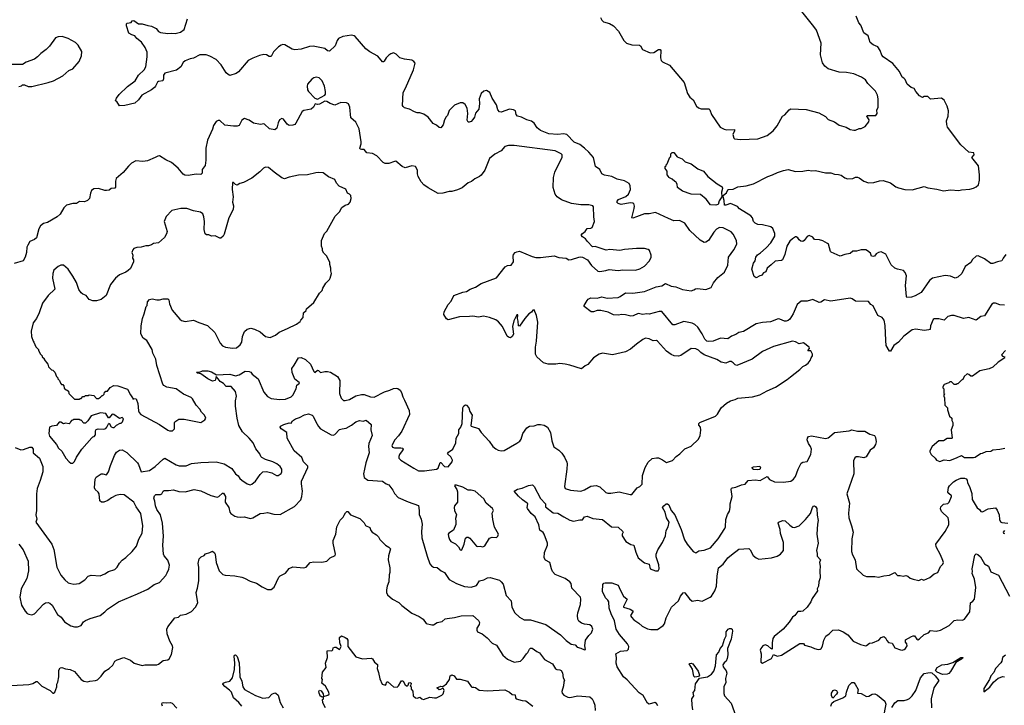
# Model space of a CAD drawing. Extents: x 2087054 to 2277909, y 548907 to 753496.
# Tile 195 of 256: x 2173814 to 2184592, y 626513 to 634012. Entities that reach past the tile are written whole.
import ezdxf

# ---------------------------------------------------------------- set-up
doc = ezdxf.new("R2010")
doc.units = 0

msp = doc.modelspace()

# ---------------------------------------------------------------- linework, layer by layer
at = {"layer": '0CON20XD'}
for points in [[(2179997, 632605), (2179945, 632648), (2179885, 632671), (2179805, 632755), (2179765, 632765), (2179705, 632756), (2179605, 632764), (2179515, 632799), (2179480, 632830), (2179445, 632881), (2179415, 632903), (2179365, 632916), (2179306, 632946), (2179265, 632957), (2179250, 632975), (2179240, 633015), (2179220, 633025), (2179175, 633034), (2179085, 633000), (2179065, 633003), (2179048, 633025), (2179032, 633082), (2178986, 633155), (2178962, 633215), (2178925, 633238), (2178895, 633232), (2178864, 633205), (2178844, 633146), (2178849, 633095), (2178841, 633035), (2178805, 632990), (2178792, 632945), (2178775, 632919), (2178755, 632899), (2178735, 632890), (2178722, 632892), (2178714, 632914), (2178721, 632985), (2178711, 633045), (2178690, 633085), (2178665, 633104), (2178635, 633104), (2178574, 633076), (2178515, 633017), (2178496, 632964), (2178481, 632949), (2178465, 632918), (2178449, 632861), (2178425, 632830), (2178405, 632832), (2178375, 632860), (2178340, 632875), (2178287, 632945), (2178237, 632977), (2178195, 632994), (2178164, 632994), (2178135, 633003), (2178080, 633035), (2178028, 633048), (2178011, 633061), (2178003, 633075), (2178010, 633215), (2178037, 633263), (2178124, 633465), (2178144, 633535), (2178130, 633555), (2178105, 633570), (2178025, 633579), (2177975, 633596), (2177936, 633635), (2177905, 633648), (2177875, 633640), (2177855, 633623), (2177826, 633594), (2177805, 633558), (2177795, 633550), (2177785, 633552), (2177735, 633612), (2177645, 633662), (2177602, 633695), (2177487, 633827), (2177475, 633836), (2177445, 633843), (2177353, 633827), (2177304, 633806), (2177288, 633785), (2177268, 633725), (2177205, 633666), (2177185, 633672), (2177155, 633697), (2177025, 633721), (2176985, 633717), (2176895, 633690), (2176825, 633684), (2176795, 633690), (2176715, 633736), (2176695, 633739), (2176676, 633734), (2176648, 633715), (2176615, 633683), (2176591, 633659), (2176565, 633611), (2176545, 633610), (2176515, 633628), (2176485, 633630), (2176438, 633622), (2176365, 633591), (2176315, 633567), (2176210, 633440), (2176185, 633424), (2176115, 633403), (2176095, 633411), (2176075, 633429), (2176020, 633520), (2175965, 633576), (2175895, 633612), (2175855, 633626), (2175785, 633626), (2175715, 633590), (2175680, 633585), (2175625, 633562), (2175602, 633545), (2175578, 633495), (2175531, 633459), (2175402, 633428), (2175387, 633405), (2175388, 633365), (2175380, 633345), (2175333, 633337), (2175321, 633329), (2175302, 633285), (2175289, 633271), (2175255, 633243), (2175152, 633188), (2175114, 633136), (2175075, 633100), (2174965, 633072), (2174905, 633070), (2174876, 633116), (2174862, 633125), (2174873, 633155), (2174904, 633195), (2174995, 633282), (2175077, 633345), (2175090, 633360), (2175114, 633406), (2175178, 633465), (2175193, 633497), (2175211, 633605), (2175209, 633655), (2175187, 633707), (2175147, 633767), (2175097, 633807), (2175074, 633834), (2175040, 633845), (2175010, 633865), (2174982, 633945), (2174983, 633967), (2174990, 633975), (2175035, 633982), (2175045, 633998), (2175065, 634002), (2175115, 633968), (2175155, 633967), (2175215, 633947), (2175255, 633942), (2175308, 633915), (2175335, 633882), (2175355, 633873), (2175435, 633860), (2175475, 633864), (2175515, 633860), (2175575, 633874), (2175614, 633906), (2175650, 634020)], [(2180172, 634035), (2180188, 634005), (2180205, 633990), (2180272, 633972), (2180315, 633946), (2180370, 633885), (2180426, 633785), (2180457, 633757), (2180515, 633738), (2180598, 633735), (2180610, 633725), (2180630, 633685), (2180715, 633648), (2180756, 633654), (2180805, 633686), (2180826, 633686), (2180834, 633674), (2180829, 633595), (2180836, 633566), (2180852, 633552), (2180928, 633515), (2181088, 633325), (2181125, 633205), (2181149, 633165), (2181186, 633136), (2181224, 633065), (2181245, 633048), (2181275, 633036), (2181357, 633037), (2181369, 633025), (2181386, 632976), (2181483, 632835), (2181525, 632814), (2181555, 632808), (2181640, 632810), (2181640, 632795), (2181620, 632755), (2181630, 632715), (2181638, 632708), (2181705, 632703), (2181895, 632709), (2181995, 632746), (2182062, 632798), (2182105, 632852), (2182163, 632955), (2182188, 632972), (2182237, 633025), (2182255, 633036), (2182425, 633031), (2182562, 632992), (2182634, 632954), (2182665, 632921), (2182735, 632893), (2182785, 632860), (2182860, 632835), (2182905, 632812), (2182945, 632802), (2182965, 632802), (2183005, 632822), (2183025, 632822), (2183068, 632845), (2183110, 632895), (2183112, 632915), (2183088, 632955), (2183090, 632965), (2183185, 632964), (2183199, 632985), (2183196, 633024), (2183210, 633055), (2183211, 633145), (2183204, 633185), (2183182, 633232), (2183098, 633315), (2183072, 633355), (2183029, 633385), (2182945, 633419), (2182865, 633433), (2182783, 633437), (2182665, 633476), (2182626, 633505), (2182601, 633541), (2182579, 633629), (2182587, 633755), (2182535, 633898), (2182509, 633939), (2182375, 634102)], [(2181675, 632185), (2181765, 632194), (2181845, 632217), (2182005, 632298), (2182055, 632314), (2182108, 632342), (2182175, 632364), (2182225, 632373), (2182305, 632353), (2182386, 632354), (2182445, 632366), (2182485, 632360), (2182526, 632364), (2182635, 632337), (2182695, 632338), (2182735, 632324), (2182779, 632319), (2182805, 632310), (2182845, 632282), (2182875, 632272), (2182935, 632274), (2182962, 632288), (2182985, 632291), (2183005, 632284), (2183055, 632246), (2183105, 632229), (2183165, 632232), (2183225, 632250), (2183265, 632254), (2183345, 632226), (2183405, 632183), (2183434, 632174), (2183505, 632156), (2183585, 632152), (2183715, 632186), (2183755, 632172), (2183855, 632158), (2183925, 632139), (2184005, 632150), (2184093, 632143), (2184125, 632152), (2184215, 632158), (2184255, 632168), (2184285, 632182), (2184308, 632205), (2184322, 632258), (2184322, 632315), (2184308, 632415), (2184238, 632505), (2184262, 632535), (2184258, 632555), (2184205, 632562), (2184115, 632643), (2183972, 632835), (2183962, 632865), (2183960, 632905), (2183977, 632955), (2183980, 633015), (2183968, 633065), (2183933, 633133), (2183905, 633152), (2183785, 633143), (2183755, 633172), (2183715, 633172), (2183695, 633162), (2183665, 633178), (2183622, 633228), (2183605, 633258), (2183572, 633272), (2183530, 633305), (2183506, 633356), (2183493, 633373), (2183475, 633383), (2183444, 633444), (2183371, 633531), (2183265, 633607), (2183250, 633625), (2183234, 633674), (2183208, 633715), (2183155, 633737), (2183125, 633762), (2183102, 633835), (2183055, 633870), (2183021, 633951), (2182999, 633979), (2182971, 634051)], [(2173805, 633282), (2173832, 633288), (2173845, 633300), (2173865, 633300), (2173905, 633280), (2173945, 633283), (2174126, 633324), (2174185, 633344), (2174285, 633398), (2174352, 633455), (2174397, 633475), (2174464, 633555), (2174491, 633615), (2174493, 633665), (2174455, 633732), (2174425, 633761), (2174346, 633806), (2174278, 633828), (2174235, 633826), (2174207, 633813), (2174139, 633721), (2174104, 633686), (2174046, 633644), (2174010, 633605), (2173975, 633580), (2173885, 633547), (2173845, 633522), (2173733, 633523)], [(2177075, 633144), (2177154, 633186), (2177161, 633199), (2177163, 633225), (2177151, 633285), (2177125, 633343), (2177092, 633375), (2177058, 633382), (2177032, 633375), (2177010, 633360), (2176963, 633305), (2176959, 633285), (2176966, 633245), (2176977, 633225), (2177044, 633154), (2177075, 633144)], [(2181217, 630413), (2181165, 630417), (2181052, 630338), (2181025, 630331), (2180977, 630337), (2180945, 630350), (2180896, 630386), (2180795, 630497), (2180785, 630502), (2180748, 630498), (2180705, 630522), (2180665, 630527), (2180635, 630513), (2180565, 630464), (2180502, 630408), (2180445, 630378), (2180304, 630346), (2180195, 630364), (2180158, 630355), (2180095, 630313), (2180035, 630240), (2180005, 630227), (2179965, 630192), (2179835, 630234), (2179785, 630244), (2179725, 630252), (2179684, 630244), (2179600, 630245), (2179548, 630258), (2179475, 630323), (2179462, 630355), (2179459, 630431), (2179470, 630495), (2179486, 630705), (2179472, 630775), (2179445, 630838), (2179430, 630835), (2179416, 630814), (2179387, 630793), (2179342, 630745), (2179285, 630658), (2179273, 630663), (2179270, 630715), (2179262, 630745), (2179266, 630785), (2179255, 630783), (2179222, 630718), (2179208, 630655), (2179218, 630572), (2179204, 630546), (2179185, 630531), (2179165, 630538), (2179151, 630551), (2179099, 630655), (2179056, 630706), (2179025, 630728), (2178956, 630756), (2178890, 630770), (2178835, 630760), (2178775, 630768), (2178736, 630764), (2178627, 630763), (2178505, 630729), (2178485, 630739), (2178458, 630788), (2178459, 630815), (2178503, 630897), (2178537, 630935), (2178568, 630995), (2178665, 631032), (2178705, 631038), (2178745, 631063), (2178805, 631086), (2178865, 631128), (2179035, 631189), (2179130, 631310), (2179155, 631323), (2179195, 631328), (2179219, 631365), (2179216, 631425), (2179221, 631445), (2179236, 631464), (2179255, 631474), (2179285, 631481), (2179422, 631422), (2179465, 631411), (2179515, 631411), (2179665, 631430), (2179715, 631410), (2179795, 631404), (2179826, 631386), (2179855, 631388), (2179934, 631416), (2179955, 631419), (2179975, 631413), (2180030, 631385), (2180075, 631324), (2180142, 631262), (2180165, 631256), (2180232, 631268), (2180265, 631281), (2180365, 631270), (2180415, 631276), (2180555, 631274), (2180602, 631288), (2180652, 631315), (2180709, 631375), (2180727, 631415), (2180728, 631435), (2180707, 631487), (2180695, 631500), (2180655, 631508), (2180565, 631510), (2180435, 631500), (2180385, 631489), (2180275, 631497), (2180235, 631492), (2180115, 631532), (2180085, 631528), (2180028, 631585), (2180008, 631615), (2179975, 631638), (2179961, 631655), (2179973, 631675), (2180003, 631695), (2180025, 631729), (2180065, 631731), (2180080, 631740), (2180106, 631805), (2180098, 631855), (2180094, 631964), (2180087, 631975), (2180045, 631988), (2179955, 631986), (2179855, 632000), (2179745, 632040), (2179696, 632075), (2179675, 632102), (2179653, 632175), (2179659, 632285), (2179673, 632345), (2179752, 632508), (2179752, 632535), (2179742, 632545), (2179675, 632578), (2179226, 632636), (2179165, 632637), (2179125, 632624), (2179085, 632579), (2179015, 632540), (2178955, 632492), (2178906, 632365), (2178865, 632310), (2178847, 632295), (2178795, 632271), (2178758, 632242), (2178724, 632226), (2178656, 632174), (2178608, 632152), (2178546, 632134), (2178515, 632133), (2178445, 632116), (2178395, 632111), (2178285, 632173), (2178237, 632207), (2178207, 632237), (2178177, 632295), (2178168, 632325), (2178167, 632365), (2178146, 632406), (2178107, 632413), (2178035, 632390), (2178002, 632405), (2177933, 632463), (2177915, 632462), (2177855, 632439), (2177815, 632438), (2177791, 632451), (2177724, 632524), (2177675, 632548), (2177615, 632556), (2177585, 632593), (2177555, 632592), (2177540, 632595), (2177537, 632605), (2177552, 632655), (2177552, 632675), (2177530, 632820), (2177492, 632892), (2177439, 632939), (2177427, 633057), (2177412, 633092), (2177391, 633101), (2177330, 633105), (2177265, 633078), (2177214, 633094), (2177175, 633117), (2177155, 633120), (2177095, 633089), (2177075, 633084), (2177048, 633092), (2177031, 633055), (2177006, 633034), (2176925, 633018), (2176905, 633006), (2176835, 632880), (2176825, 632867), (2176805, 632857), (2176762, 632855), (2176741, 632871), (2176702, 632925), (2176685, 632931), (2176659, 632915), (2176644, 632885), (2176628, 632825), (2176605, 632808), (2176547, 632817), (2176495, 632870), (2176485, 632873), (2176450, 632865), (2176375, 632879), (2176325, 632912), (2176275, 632932), (2176246, 632914), (2176216, 632854), (2176195, 632846), (2176155, 632846), (2176060, 632860), (2176005, 632910), (2175985, 632910), (2175965, 632897), (2175934, 632856), (2175923, 632815), (2175870, 632695), (2175850, 632605), (2175852, 632475), (2175844, 632416), (2175812, 632375), (2175813, 632335), (2175795, 632319), (2175745, 632324), (2175658, 632308), (2175623, 632313), (2175605, 632321), (2175548, 632388), (2175475, 632450), (2175415, 632478), (2175345, 632522), (2175325, 632520), (2175296, 632505), (2175213, 632467), (2175162, 632462), (2175085, 632468), (2175038, 632442), (2175005, 632411), (2174948, 632342), (2174871, 632275), (2174863, 632247), (2174861, 632179), (2174855, 632171), (2174815, 632167), (2174792, 632148), (2174764, 632144), (2174745, 632143), (2174675, 632167), (2174625, 632161), (2174600, 632145), (2174588, 632115), (2174577, 632055), (2174555, 632033), (2174525, 632020), (2174467, 632023), (2174435, 632002), (2174395, 632002), (2174325, 631982), (2174297, 631955), (2174256, 631885), (2174223, 631855), (2174118, 631795), (2174075, 631781), (2174043, 631757), (2174024, 631726), (2173996, 631625), (2173975, 631609), (2173925, 631587), (2173902, 631545), (2173893, 631525), (2173888, 631465), (2173874, 631415), (2173852, 631375), (2173755, 631347)], [(2184595, 630890), (2184545, 630892), (2184495, 630910), (2184475, 630910), (2184455, 630901), (2184376, 630774), (2184335, 630767), (2184285, 630725), (2184205, 630755), (2184145, 630742), (2184045, 630776), (2184015, 630776), (2183975, 630766), (2183935, 630724), (2183875, 630740), (2183825, 630739), (2183815, 630733), (2183786, 630665), (2183780, 630625), (2183765, 630618), (2183715, 630612), (2183625, 630627), (2183582, 630618), (2183491, 630549), (2183435, 630485), (2183383, 630447), (2183345, 630387), (2183335, 630387), (2183300, 630450), (2183294, 630504), (2183287, 630667), (2183276, 630725), (2183255, 630756), (2183206, 630776), (2183155, 630882), (2183132, 630895), (2183105, 630930), (2182965, 630933), (2182928, 630958), (2182906, 630966), (2182695, 630933), (2182625, 630946), (2182585, 630924), (2182565, 630920), (2182495, 630950), (2182435, 630934), (2182368, 630932), (2182325, 630898), (2182281, 630795), (2182246, 630735), (2182228, 630722), (2182205, 630715), (2182185, 630716), (2182135, 630737), (2182115, 630739), (2182032, 630708), (2181945, 630701), (2181876, 630686), (2181737, 630603), (2181685, 630590), (2181655, 630569), (2181605, 630552), (2181565, 630523), (2181485, 630527), (2181405, 630495), (2181353, 630493), (2181335, 630497), (2181315, 630517), (2181286, 630576), (2181238, 630648), (2181205, 630679), (2181175, 630692), (2181085, 630709), (2180985, 630674), (2180965, 630673), (2180845, 630820), (2180815, 630822), (2180705, 630792), (2180675, 630796), (2180635, 630787), (2180585, 630797), (2180528, 630772), (2180505, 630768), (2180446, 630784), (2180405, 630789), (2180365, 630779), (2180314, 630784), (2180255, 630813), (2180175, 630831), (2180135, 630830), (2180094, 630816), (2180068, 630818), (2179994, 630875), (2179994, 630885), (2180025, 630941), (2180036, 630955), (2180065, 630971), (2180135, 630967), (2180185, 630982), (2180245, 630967), (2180365, 630974), (2180387, 630983), (2180445, 631023), (2180525, 631019), (2180655, 631040), (2180781, 631089), (2180845, 631102), (2180885, 631126), (2180945, 631097), (2180995, 631091), (2181070, 631060), (2181165, 631048), (2181195, 631058), (2181212, 631068), (2181235, 631070), (2181325, 631062), (2181385, 631084), (2181410, 631135), (2181455, 631192), (2181529, 631251), (2181564, 631326), (2181574, 631415), (2181632, 631495), (2181664, 631555), (2181661, 631595), (2181625, 631667), (2181602, 631692), (2181515, 631736), (2181475, 631740), (2181440, 631720), (2181413, 631687), (2181354, 631595), (2181325, 631577), (2181305, 631575), (2181262, 631602), (2181151, 631705), (2181095, 631786), (2181035, 631814), (2180975, 631812), (2180916, 631836), (2180775, 631904), (2180705, 631890), (2180655, 631888), (2180566, 631854), (2180525, 631841), (2180514, 631844), (2180542, 631945), (2180543, 631973), (2180535, 632000), (2180525, 632006), (2180497, 632007), (2180399, 631989), (2180365, 632001), (2180352, 632015), (2180354, 632026), (2180369, 632045), (2180451, 632079), (2180477, 632105), (2180499, 632155), (2180496, 632196), (2180485, 632222), (2180435, 632250), (2180355, 632269), (2180295, 632296), (2180215, 632310), (2180186, 632325), (2180166, 632375), (2180118, 632408), (2180094, 632505), (2180045, 632563), (2179997, 632605)], [(2181435, 631985), (2181375, 631988), (2181329, 632049), (2181265, 632101), (2181165, 632105), (2181070, 632135), (2181016, 632175), (2181012, 632212), (2180998, 632238), (2180985, 632242), (2180958, 632268), (2180920, 632285), (2180918, 632298), (2180902, 632315), (2180900, 632355), (2180880, 632385), (2180880, 632405), (2180890, 632415), (2180890, 632425), (2180900, 632435), (2180932, 632508), (2180940, 632515), (2180940, 632545), (2180955, 632560), (2180975, 632560), (2181012, 632512), (2181065, 632490), (2181098, 632458), (2181165, 632437), (2181239, 632379), (2181299, 632355), (2181347, 632297), (2181448, 632218), (2181502, 632185), (2181508, 632165), (2181495, 632125), (2181500, 632075), (2181470, 632030), (2181461, 631989), (2181446, 631986), (2181435, 631985)], [(2175485, 629514), (2175510, 629535), (2175508, 629605), (2175512, 629615), (2175555, 629642), (2175614, 629644), (2175795, 629607), (2175840, 629635), (2175852, 629655), (2175838, 629685), (2175805, 629718), (2175785, 629753), (2175747, 629797), (2175706, 629866), (2175690, 629880), (2175608, 629915), (2175525, 629974), (2175425, 629992), (2175391, 630011), (2175379, 630025), (2175315, 630228), (2175305, 630298), (2175273, 630365), (2175263, 630405), (2175205, 630504), (2175167, 630527), (2175139, 630575), (2175142, 630665), (2175158, 630742), (2175177, 630795), (2175200, 630875), (2175210, 630885), (2175213, 630927), (2175235, 630950), (2175265, 630960), (2175315, 630948), (2175345, 630948), (2175385, 630958), (2175437, 630957), (2175447, 630947), (2175452, 630905), (2175482, 630835), (2175565, 630738), (2175585, 630723), (2175625, 630711), (2175715, 630726), (2175775, 630699), (2175868, 630668), (2175951, 630591), (2176007, 630475), (2176033, 630445), (2176065, 630431), (2176145, 630418), (2176186, 630424), (2176226, 630455), (2176244, 630485), (2176252, 630545), (2176266, 630585), (2176275, 630602), (2176305, 630628), (2176345, 630638), (2176385, 630628), (2176446, 630596), (2176505, 630547), (2176555, 630537), (2176615, 630563), (2176655, 630593), (2176746, 630634), (2176845, 630680), (2176885, 630710), (2176890, 630725), (2176918, 630755), (2176920, 630805), (2176948, 630832), (2176952, 630848), (2177035, 630920), (2177095, 631020), (2177125, 631050), (2177133, 631077), (2177165, 631130), (2177205, 631170), (2177212, 631185), (2177226, 631235), (2177218, 631265), (2177220, 631295), (2177208, 631335), (2177208, 631355), (2177177, 631427), (2177145, 631460), (2177130, 631485), (2177130, 631505), (2177118, 631535), (2177118, 631595), (2177152, 631675), (2177175, 631700), (2177267, 631863), (2177315, 631910), (2177342, 631958), (2177376, 631984), (2177414, 631996), (2177432, 632015), (2177442, 632055), (2177438, 632088), (2177425, 632103), (2177402, 632115), (2177385, 632158), (2177312, 632192), (2177283, 632225), (2177263, 632263), (2177195, 632292), (2177137, 632337), (2177085, 632342), (2177055, 632337), (2176966, 632314), (2176865, 632310), (2176765, 632290), (2176712, 632272), (2176685, 632284), (2176598, 632345), (2176538, 632395), (2176505, 632400), (2176481, 632389), (2176443, 632347), (2176355, 632278), (2176265, 632232), (2176225, 632222), (2176195, 632202), (2176175, 632208), (2176155, 632230), (2176145, 632230), (2176139, 632155), (2176151, 632075), (2176142, 632015), (2176156, 631975), (2176152, 631935), (2176104, 631846), (2176053, 631665), (2176042, 631645), (2176016, 631624), (2176004, 631624), (2175955, 631647), (2175913, 631643), (2175885, 631657), (2175858, 631658), (2175845, 631670), (2175833, 631717), (2175837, 631805), (2175830, 631855), (2175818, 631888), (2175792, 631908), (2175715, 631920), (2175645, 631948), (2175577, 631947), (2175480, 631925), (2175419, 631861), (2175397, 631805), (2175428, 631695), (2175422, 631668), (2175399, 631631), (2175335, 631573), (2175280, 631565), (2175255, 631548), (2175225, 631540), (2175195, 631540), (2175145, 631523), (2175095, 631520), (2175065, 631508), (2175052, 631495), (2175040, 631465), (2175052, 631435), (2175048, 631405), (2175058, 631385), (2175058, 631365), (2175025, 631290), (2175003, 631267), (2174975, 631250), (2174905, 631222), (2174864, 631186), (2174808, 631115), (2174762, 630995), (2174705, 630952), (2174655, 630938), (2174615, 630938), (2174575, 630950), (2174540, 630995), (2174505, 631009), (2174486, 631026), (2174462, 631062), (2174435, 631138), (2174395, 631207), (2174345, 631282), (2174295, 631327), (2174265, 631328), (2174235, 631312), (2174189, 631271), (2174177, 631235), (2174174, 631185), (2174200, 631065), (2174124, 630996), (2174065, 630910), (2174027, 630805), (2173996, 630744), (2173963, 630695), (2173938, 630605), (2173942, 630545), (2173960, 630495), (2173970, 630485), (2173990, 630435), (2174020, 630405), (2174020, 630395), (2174043, 630353), (2174060, 630335), (2174060, 630325), (2174080, 630305), (2174080, 630295), (2174120, 630245), (2174130, 630215), (2174162, 630182), (2174178, 630178), (2174200, 630155), (2174218, 630108), (2174230, 630095), (2174230, 630085), (2174250, 630065), (2174260, 630035), (2174272, 630022), (2174285, 630020), (2174298, 630008), (2174302, 629982), (2174322, 629962), (2174335, 629960), (2174348, 629948), (2174352, 629922), (2174415, 629860), (2174465, 629860), (2174475, 629870), (2174485, 629870), (2174505, 629890), (2174525, 629890), (2174535, 629900), (2174565, 629900), (2174575, 629910), (2174625, 629900), (2174655, 629870), (2174675, 629870), (2174698, 629882), (2174715, 629900), (2174725, 629900), (2174740, 629915), (2174743, 629937), (2174755, 629950), (2174775, 629950), (2174805, 629990), (2174845, 630010), (2174887, 630007), (2174995, 629970), (2175025, 629908), (2175050, 629875), (2175052, 629862), (2175065, 629870), (2175090, 629865), (2175108, 629815), (2175113, 629733), (2175120, 629715), (2175140, 629695), (2175344, 629584), (2175435, 629521), (2175455, 629514), (2175485, 629514)], [(2184610, 631445), (2184579, 631405), (2184567, 631373), (2184516, 631364), (2184465, 631344), (2184445, 631344), (2184376, 631396), (2184305, 631429), (2184285, 631427), (2184245, 631389), (2184226, 631355), (2184165, 631312), (2184129, 631235), (2184085, 631196), (2184056, 631186), (2184005, 631206), (2183945, 631213), (2183805, 631186), (2183775, 631160), (2183681, 631029), (2183615, 630990), (2183577, 630977), (2183525, 630974), (2183520, 630985), (2183510, 631105), (2183522, 631212), (2183508, 631248), (2183487, 631267), (2183422, 631282), (2183395, 631294), (2183352, 631332), (2183295, 631446), (2183245, 631472), (2183215, 631467), (2183190, 631450), (2183170, 631425), (2183155, 631420), (2183140, 631425), (2183128, 631458), (2183095, 631484), (2183075, 631494), (2183025, 631496), (2182975, 631481), (2182935, 631481), (2182905, 631453), (2182845, 631443), (2182795, 631424), (2182698, 631468), (2182688, 631478), (2182667, 631555), (2182658, 631565), (2182605, 631594), (2182570, 631605), (2182516, 631606), (2182495, 631632), (2182455, 631652), (2182435, 631640), (2182402, 631595), (2182385, 631587), (2182365, 631590), (2182345, 631603), (2182332, 631625), (2182315, 631637), (2182305, 631637), (2182275, 631616), (2182245, 631588), (2182210, 631535), (2182190, 631445), (2182164, 631386), (2182153, 631377), (2182085, 631370), (2182041, 631329), (2181996, 631295), (2181980, 631255), (2181955, 631242), (2181936, 631214), (2181915, 631212), (2181875, 631188), (2181854, 631204), (2181829, 631285), (2181845, 631348), (2181866, 631374), (2181871, 631415), (2181891, 631439), (2181925, 631461), (2181985, 631515), (2182037, 631573), (2182079, 631645), (2182082, 631675), (2182058, 631728), (2182036, 631746), (2181945, 631768), (2181895, 631773), (2181865, 631786), (2181848, 631805), (2181834, 631844), (2181817, 631867), (2181695, 631943), (2181670, 631970), (2181595, 632001), (2181545, 631984), (2181530, 631985), (2181527, 632035), (2181515, 632075), (2181519, 632091), (2181551, 632119), (2181565, 632150), (2181574, 632156), (2181625, 632159), (2181675, 632185)], [(2173765, 629332), (2173826, 629306), (2173855, 629310), (2173925, 629338), (2173945, 629338), (2173962, 629315), (2173963, 629275), (2174029, 629215), (2174066, 629125), (2174066, 629065), (2174037, 628973), (2174006, 628885), (2173998, 628825), (2173999, 628645), (2173989, 628595), (2174003, 628547), (2173989, 628515), (2174166, 628275), (2174187, 628217), (2174221, 628025), (2174265, 627937), (2174308, 627885), (2174345, 627854), (2174375, 627846), (2174405, 627839), (2174465, 627846), (2174526, 627884), (2174565, 627924), (2174595, 627938), (2174695, 627928), (2174745, 627950), (2174785, 627978), (2174855, 627999), (2174881, 628025), (2174905, 628067), (2174935, 628101), (2174975, 628129), (2175045, 628196), (2175094, 628255), (2175119, 628331), (2175153, 628397), (2175162, 628475), (2175139, 628609), (2175089, 628685), (2175065, 628736), (2174959, 628815), (2174912, 628818), (2174865, 628809), (2174817, 628783), (2174778, 628752), (2174735, 628734), (2174710, 628735), (2174691, 628751), (2174683, 628825), (2174672, 628845), (2174640, 628875), (2174633, 628893), (2174640, 628985), (2174652, 629008), (2174704, 629046), (2174725, 629046), (2174765, 629034), (2174787, 629065), (2174806, 629136), (2174853, 629245), (2174875, 629281), (2174905, 629304), (2174935, 629307), (2174985, 629278), (2175103, 629165), (2175116, 629145), (2175145, 629068), (2175235, 629082), (2175295, 629124), (2175385, 629206), (2175404, 629216), (2175525, 629143), (2175561, 629131), (2175635, 629131), (2175695, 629157), (2175795, 629170), (2175965, 629177), (2176053, 629153), (2176135, 629104), (2176178, 629045), (2176204, 629024), (2176223, 628993), (2176247, 628977), (2176305, 628934), (2176335, 628926), (2176355, 628930), (2176396, 628964), (2176445, 629038), (2176474, 629066), (2176515, 629070), (2176574, 629054), (2176625, 629028), (2176645, 629028), (2176675, 629050), (2176683, 629067), (2176683, 629095), (2176666, 629125), (2176628, 629155), (2176586, 629175), (2176505, 629201), (2176463, 629225), (2176453, 629235), (2176444, 629265), (2176399, 629319), (2176371, 629385), (2176326, 629436), (2176252, 629505), (2176213, 629573), (2176194, 629655), (2176175, 629785), (2176176, 629844), (2176188, 629895), (2176178, 629945), (2176130, 630000), (2176075, 630001), (2176044, 630034), (2176007, 630055), (2175988, 630082), (2175965, 630110), (2175953, 630065), (2175925, 630059), (2175875, 630084), (2175798, 630138), (2175760, 630145), (2175750, 630155), (2175755, 630157), (2175782, 630158), (2175815, 630170), (2175875, 630171), (2175915, 630162), (2175968, 630128), (2176115, 630134), (2176175, 630117), (2176215, 630129), (2176283, 630167), (2176324, 630164), (2176344, 630155), (2176359, 630135), (2176424, 630084), (2176487, 629937), (2176525, 629889), (2176565, 629869), (2176658, 629858), (2176725, 629862), (2176784, 629886), (2176804, 629905), (2176842, 629975), (2176846, 630014), (2176878, 630035), (2176872, 630045), (2176825, 630081), (2176795, 630154), (2176792, 630195), (2176817, 630233), (2176867, 630313), (2176895, 630318), (2176941, 630295), (2176999, 630245), (2177034, 630165), (2177045, 630152), (2177075, 630180), (2177085, 630176), (2177105, 630152), (2177155, 630165), (2177185, 630165), (2177215, 630155), (2177291, 630111), (2177320, 630065), (2177313, 629923), (2177333, 629873), (2177358, 629848), (2177376, 629846), (2177425, 629858), (2177495, 629899), (2177554, 629914), (2177585, 629911), (2177655, 629886), (2177695, 629884), (2177807, 629943), (2177865, 629959), (2177905, 629978), (2177935, 629982), (2177955, 629979), (2177979, 629959), (2177993, 629935), (2178007, 629885), (2178028, 629852), (2178077, 629737), (2178080, 629695), (2177997, 629513), (2177960, 629460), (2177919, 629415), (2177889, 629355), (2177896, 629335), (2177918, 629328), (2177985, 629330), (2178008, 629325), (2178011, 629315), (2178002, 629295), (2177971, 629255), (2177963, 629235), (2177966, 629216), (2177985, 629193), (2178128, 629105), (2178179, 629079), (2178245, 629076), (2178376, 629094), (2178394, 629106), (2178415, 629168), (2178425, 629167), (2178465, 629126), (2178505, 629121), (2178549, 629175), (2178553, 629195), (2178535, 629230), (2178498, 629265), (2178508, 629282), (2178554, 629316), (2178588, 629385), (2178592, 629435), (2178622, 629485), (2178622, 629525), (2178644, 629556), (2178656, 629595), (2178664, 629765), (2178675, 629790), (2178695, 629800), (2178706, 629796), (2178730, 629765), (2178741, 629725), (2178766, 629685), (2178752, 629575), (2178757, 629567), (2178835, 629541), (2178866, 629496), (2178952, 629402), (2178994, 629345), (2179025, 629319), (2179052, 629305), (2179085, 629296), (2179119, 629301), (2179255, 629380), (2179287, 629403), (2179305, 629424), (2179322, 629485), (2179364, 629546), (2179395, 629566), (2179445, 629569), (2179487, 629583), (2179515, 629586), (2179555, 629578), (2179591, 629555), (2179625, 629498), (2179638, 629405), (2179660, 629340), (2179714, 629304), (2179750, 629270), (2179777, 629227), (2179802, 629172), (2179806, 629155), (2179802, 629095), (2179777, 628905), (2179785, 628883), (2179845, 628866), (2179955, 628856), (2179995, 628869), (2180065, 628909), (2180125, 628917), (2180165, 628901), (2180232, 628842), (2180253, 628833), (2180285, 628833), (2180375, 628849), (2180495, 628819), (2180515, 628820), (2180575, 628893), (2180604, 628906), (2180628, 628932), (2180632, 629025), (2180660, 629115), (2180695, 629172), (2180738, 629212), (2180785, 629221), (2180805, 629219), (2180849, 629199), (2180895, 629168), (2180961, 629189), (2181002, 629235), (2181042, 629265), (2181095, 629318), (2181165, 629348), (2181246, 629424), (2181264, 629465), (2181272, 629522), (2181268, 629555), (2181248, 629578), (2181248, 629595), (2181260, 629605), (2181431, 629675), (2181454, 629696), (2181494, 629765), (2181551, 629819), (2181596, 629844), (2181645, 629858), (2181675, 629874), (2181835, 629888), (2181915, 629910), (2181996, 629954), (2182087, 629993), (2182217, 630075), (2182251, 630105), (2182353, 630185), (2182385, 630220), (2182416, 630234), (2182444, 630256), (2182466, 630284), (2182478, 630315), (2182492, 630335), (2182492, 630355), (2182475, 630390), (2182445, 630390), (2182442, 630395), (2182460, 630415), (2182455, 630430), (2182395, 630477), (2182345, 630466), (2182305, 630487), (2182275, 630494), (2182065, 630439), (2181945, 630383), (2181831, 630299), (2181665, 630231), (2181645, 630236), (2181625, 630259), (2181603, 630273), (2181585, 630274), (2181544, 630256), (2181492, 630265), (2181445, 630294), (2181308, 630348), (2181271, 630371), (2181245, 630399), (2181217, 630413)], [(2184605, 630393), (2184562, 630345), (2184573, 630333), (2184600, 630325)], [(2184598, 630315), (2184524, 630266), (2184465, 630212), (2184425, 630192), (2184325, 630172), (2184245, 630112), (2184225, 630112), (2184205, 630132), (2184185, 630140), (2184152, 630108), (2184140, 630075), (2184122, 630068), (2184110, 630055), (2184085, 630030), (2184075, 630030), (2184065, 630020), (2184042, 630022), (2184015, 630050), (2183995, 630050), (2183985, 630040), (2183935, 630020), (2183920, 629995), (2183920, 629985), (2183930, 629975), (2183930, 629925), (2183940, 629915), (2183930, 629905), (2183930, 629895), (2183938, 629875), (2183942, 629795), (2183970, 629765), (2183970, 629745), (2183992, 629675), (2184018, 629655), (2184018, 629628), (2184028, 629605), (2184028, 629575), (2184012, 629525), (2184020, 629435), (2184015, 629430), (2183965, 629432), (2183925, 629406), (2183875, 629407), (2183804, 629345), (2183778, 629295), (2183778, 629285), (2183792, 629255), (2183836, 629216), (2183850, 629195), (2183885, 629181), (2183933, 629197), (2183995, 629192), (2184078, 629222), (2184125, 629246), (2184155, 629222), (2184255, 629223), (2184275, 629228), (2184333, 629267), (2184355, 629270), (2184395, 629288), (2184446, 629294), (2184465, 629308), (2184545, 629313), (2184597, 629327)], [(2173805, 628275), (2173852, 628215), (2173905, 628088), (2173911, 627985), (2173892, 627898), (2173830, 627785), (2173814, 627696), (2173835, 627608), (2173872, 627542), (2173895, 627518), (2173915, 627508), (2173945, 627503), (2173975, 627512), (2174075, 627620), (2174096, 627634), (2174125, 627637), (2174145, 627630), (2174168, 627608), (2174227, 627507), (2174268, 627475), (2174306, 627425), (2174375, 627382), (2174415, 627372), (2174445, 627371), (2174487, 627385), (2174514, 627425), (2174535, 627442), (2174585, 627462), (2174696, 627494), (2174744, 627535), (2174774, 627566), (2174895, 627646), (2175105, 627731), (2175215, 627783), (2175285, 627833), (2175345, 627856), (2175415, 627934), (2175429, 627961), (2175445, 628002), (2175453, 628047), (2175435, 628099), (2175395, 628149), (2175389, 628165), (2175382, 628265), (2175387, 628363), (2175376, 628506), (2175356, 628596), (2175315, 628655), (2175299, 628695), (2175294, 628745), (2175283, 628777), (2175291, 628805), (2175305, 628818), (2175355, 628818), (2175370, 628825), (2175384, 628855), (2175395, 628864), (2175442, 628862), (2175499, 628869), (2175555, 628853), (2175625, 628849), (2175725, 628872), (2175797, 628857), (2175907, 628807), (2175975, 628791), (2175995, 628796), (2176035, 628832), (2176045, 628832), (2176067, 628795), (2176064, 628734), (2176102, 628675), (2176114, 628624), (2176125, 628610), (2176170, 628580), (2176195, 628573), (2176235, 628569), (2176275, 628576), (2176335, 628557), (2176365, 628564), (2176445, 628609), (2176485, 628616), (2176525, 628620), (2176595, 628604), (2176665, 628601), (2176821, 628689), (2176891, 628759), (2176904, 628795), (2176909, 628855), (2176898, 628935), (2176900, 628965), (2176967, 629113), (2176968, 629128), (2176922, 629175), (2176904, 629225), (2176819, 629295), (2176742, 629435), (2176737, 629497), (2176676, 629536), (2176666, 629555), (2176670, 629565), (2176704, 629586), (2176765, 629602), (2176785, 629600), (2176802, 629625), (2176832, 629648), (2176875, 629660), (2176931, 629689), (2176975, 629702), (2177015, 629688), (2177028, 629675), (2177054, 629615), (2177083, 629563), (2177108, 629535), (2177225, 629470), (2177245, 629466), (2177265, 629474), (2177315, 629529), (2177345, 629538), (2177388, 629545), (2177445, 629576), (2177495, 629612), (2177535, 629629), (2177575, 629622), (2177605, 629632), (2177660, 629585), (2177659, 629525), (2177671, 629465), (2177636, 629375), (2177633, 629345), (2177641, 629275), (2177604, 629166), (2177588, 629095), (2177578, 629045), (2177584, 629005), (2177625, 628976), (2177785, 628964), (2177825, 628936), (2177855, 628923), (2177897, 628867), (2177915, 628831), (2177957, 628787), (2178067, 628737), (2178178, 628698), (2178188, 628645), (2178188, 628598), (2178208, 628548), (2178219, 628495), (2178212, 628415), (2178216, 628346), (2178273, 628143), (2178305, 628062), (2178320, 628040), (2178345, 628023), (2178385, 628019), (2178427, 627985), (2178465, 627966), (2178515, 627888), (2178595, 627846), (2178684, 627814), (2178755, 627804), (2178815, 627824), (2178849, 627875), (2178895, 627885), (2178935, 627907), (2178965, 627909), (2179065, 627881), (2179086, 627865), (2179105, 627837), (2179138, 627715), (2179193, 627655), (2179200, 627585), (2179233, 627523), (2179286, 627476), (2179335, 627446), (2179406, 627446), (2179575, 627396), (2179735, 627284), (2179795, 627222), (2179852, 627182), (2179894, 627174), (2179915, 627147), (2179955, 627138), (2179995, 627118), (2180006, 627124), (2180000, 627165), (2180009, 627225), (2180044, 627275), (2180074, 627306), (2180089, 627345), (2180076, 627375), (2180055, 627394), (2179995, 627401), (2179965, 627411), (2179935, 627432), (2179924, 627454), (2179919, 627495), (2179924, 627525), (2179954, 627615), (2179958, 627675), (2179954, 627695), (2179859, 627795), (2179850, 627845), (2179836, 627865), (2179785, 627899), (2179674, 627945), (2179646, 627976), (2179634, 628005), (2179618, 628075), (2179570, 628100), (2179554, 628124), (2179558, 628185), (2179593, 628265), (2179591, 628285), (2179555, 628385), (2179543, 628403), (2179509, 628429), (2179496, 628486), (2179455, 628575), (2179412, 628612), (2179372, 628665), (2179368, 628675), (2179377, 628715), (2179370, 628725), (2179319, 628759), (2179275, 628799), (2179228, 628855), (2179264, 628876), (2179315, 628886), (2179385, 628918), (2179426, 628926), (2179447, 628907), (2179515, 628774), (2179571, 628715), (2179571, 628685), (2179655, 628617), (2179705, 628616), (2179770, 628575)], [(2174395, 629160), (2174415, 629180), (2174434, 629226), (2174493, 629315), (2174602, 629438), (2174615, 629450), (2174628, 629452), (2174645, 629470), (2174642, 629515), (2174651, 629529), (2174674, 629536), (2174735, 629534), (2174755, 629541), (2174769, 629555), (2174785, 629592), (2174795, 629598), (2174815, 629560), (2174832, 629552), (2174848, 629552), (2174875, 629578), (2174915, 629600), (2174925, 629600), (2174940, 629615), (2174950, 629645), (2174935, 629660), (2174905, 629650), (2174845, 629692), (2174825, 629698), (2174795, 629658), (2174785, 629658), (2174756, 629706), (2174698, 629712), (2174595, 629680), (2174560, 629625), (2174535, 629600), (2174515, 629600), (2174485, 629630), (2174475, 629630), (2174465, 629640), (2174405, 629640), (2174395, 629630), (2174382, 629628), (2174370, 629615), (2174368, 629602), (2174355, 629590), (2174315, 629598), (2174295, 629590), (2174265, 629610), (2174245, 629610), (2174216, 629574), (2174165, 629567), (2174140, 629555), (2174132, 629485), (2174140, 629455), (2174217, 629365), (2174240, 629325), (2174274, 629294), (2174318, 629215), (2174357, 629177), (2174375, 629160), (2174395, 629160)], [(2179770, 628575), (2179835, 628536), (2179875, 628527), (2179945, 628542), (2179975, 628542), (2179998, 628575), (2180025, 628581), (2180087, 628557), (2180195, 628546), (2180294, 628465), (2180365, 628460), (2180416, 628415), (2180421, 628405), (2180410, 628385), (2180409, 628365), (2180450, 628305), (2180505, 628271), (2180535, 628263), (2180557, 628187), (2180586, 628125), (2180652, 628072), (2180703, 628055), (2180714, 628005), (2180775, 627982), (2180803, 627985), (2180814, 628005), (2180809, 628049), (2180783, 628135), (2180783, 628165), (2180799, 628215), (2180849, 628295), (2180885, 628365), (2180891, 628425), (2180911, 628465), (2180923, 628515), (2180896, 628565), (2180879, 628625), (2180850, 628675), (2180864, 628696), (2180890, 628715), (2180905, 628716), (2180921, 628705), (2180947, 628645), (2180985, 628595), (2181054, 628435), (2181093, 628323), (2181121, 628275), (2181185, 628194), (2181215, 628180), (2181248, 628202), (2181305, 628209), (2181376, 628235), (2181460, 628335), (2181534, 628445), (2181541, 628465), (2181543, 628545), (2181562, 628598), (2181584, 628635), (2181591, 628675), (2181593, 628715), (2181612, 628795), (2181601, 628875), (2181605, 628886), (2181617, 628893), (2181655, 628897), (2181715, 628923), (2181755, 628932), (2181787, 628973), (2181865, 628980), (2181919, 628971), (2181995, 629014), (2182022, 628982), (2182075, 628958), (2182175, 628954), (2182255, 628966), (2182284, 628985), (2182306, 629015), (2182336, 629095), (2182369, 629161), (2182387, 629173), (2182435, 629179), (2182476, 629255), (2182483, 629315), (2182472, 629345), (2182449, 629375), (2182436, 629415), (2182437, 629435), (2182448, 629452), (2182481, 629461), (2182635, 629432), (2182665, 629439), (2182680, 629450), (2182735, 629498), (2182894, 629516), (2182925, 629526), (2182985, 629513), (2183065, 629510), (2183120, 629480), (2183172, 629465), (2183183, 629443), (2183190, 629395), (2183183, 629365), (2183160, 629330), (2183125, 629302), (2183081, 629229), (2183055, 629218), (2182995, 629231), (2182971, 629229), (2182955, 629218), (2182941, 629185), (2182944, 629045), (2182867, 628825), (2182896, 628725), (2182888, 628615), (2182891, 628565), (2182921, 628475), (2182936, 628405), (2182922, 628332), (2182919, 628195), (2182930, 628160), (2182958, 628105), (2182976, 628006), (2183048, 627935), (2183083, 627923), (2183175, 627921), (2183215, 627914), (2183275, 627930), (2183335, 627936), (2183394, 627964), (2183424, 627934), (2183454, 627934), (2183485, 627924), (2183515, 627934), (2183536, 627926), (2183563, 627903), (2183595, 627891), (2183655, 627878), (2183685, 627892), (2183713, 627883), (2183778, 627912), (2183825, 627950), (2183866, 627964), (2183895, 628030), (2183920, 628055), (2183926, 628075), (2183920, 628095), (2183895, 628158), (2183846, 628245), (2183841, 628275), (2183946, 628415), (2183984, 628486), (2183986, 628524), (2183976, 628565), (2183905, 628632), (2183895, 628662), (2183899, 628685), (2183925, 628714), (2183975, 628721), (2183989, 628735), (2184014, 628795), (2184013, 628805), (2183985, 628828), (2183975, 628845), (2183983, 628895), (2183994, 628915), (2184035, 628956), (2184065, 628976), (2184115, 628997), (2184155, 628998), (2184175, 628990), (2184186, 628976), (2184189, 628945), (2184212, 628905), (2184238, 628828), (2184239, 628765), (2184295, 628674), (2184320, 628655), (2184335, 628633), (2184355, 628628), (2184415, 628663), (2184495, 628671), (2184515, 628647), (2184536, 628595), (2184541, 628545), (2184551, 628521), (2184565, 628511), (2184630, 628505)], [(2181895, 629088), (2181845, 629092), (2181835, 629100), (2181832, 629115), (2181845, 629122), (2181915, 629130), (2181922, 629115), (2181915, 629092), (2181895, 629088)], [(2178645, 628208), (2178655, 628212), (2178679, 628275), (2178695, 628340), (2178708, 628352), (2178725, 628352), (2178742, 628342), (2178815, 628254), (2178825, 628250), (2178855, 628254), (2178885, 628246), (2178904, 628256), (2178955, 628342), (2178985, 628352), (2179035, 628350), (2179049, 628361), (2179057, 628385), (2179013, 628463), (2178994, 628545), (2178986, 628614), (2179001, 628645), (2178989, 628665), (2178922, 628725), (2178895, 628772), (2178800, 628855), (2178757, 628867), (2178725, 628866), (2178665, 628900), (2178595, 628922), (2178578, 628922), (2178572, 628915), (2178600, 628875), (2178606, 628846), (2178606, 628735), (2178575, 628696), (2178570, 628675), (2178574, 628645), (2178594, 628595), (2178583, 628555), (2178588, 628522), (2178590, 628490), (2178563, 628427), (2178513, 628397), (2178506, 628385), (2178508, 628358), (2178519, 628325), (2178534, 628305), (2178585, 628278), (2178618, 628245), (2178635, 628213), (2178645, 628208)], [(2173725, 626729), (2173915, 626742), (2173959, 626751), (2173995, 626773), (2174005, 626773), (2174055, 626723), (2174146, 626676), (2174175, 626647), (2174185, 626644), (2174199, 626655), (2174220, 626715), (2174221, 626745), (2174233, 626767), (2174241, 626825), (2174242, 626898), (2174255, 626923), (2174275, 626926), (2174315, 626911), (2174365, 626904), (2174415, 626881), (2174485, 626794), (2174515, 626777), (2174555, 626770), (2174582, 626778), (2174645, 626783), (2174665, 626793), (2174705, 626830), (2174747, 626885), (2174795, 626916), (2174835, 626953), (2174856, 626994), (2174880, 627010), (2174955, 627036), (2175026, 627006), (2175068, 626975), (2175155, 626948), (2175185, 626954), (2175315, 626956), (2175335, 626964), (2175386, 627004), (2175435, 627009), (2175450, 627020), (2175475, 627070), (2175491, 627145), (2175486, 627165), (2175456, 627215), (2175429, 627295), (2175424, 627345), (2175435, 627372), (2175512, 627468), (2175552, 627478), (2175575, 627497), (2175595, 627503), (2175635, 627508), (2175695, 627537), (2175738, 627585), (2175763, 627635), (2175744, 627745), (2175760, 627795), (2175774, 627876), (2175773, 628023), (2175767, 628065), (2175780, 628115), (2175800, 628135), (2175835, 628152), (2175849, 628171), (2175895, 628183), (2175925, 628200), (2175945, 628182), (2175952, 628165), (2175963, 628073), (2175999, 627985), (2176037, 627945), (2176064, 627936), (2176168, 627928), (2176245, 627913), (2176275, 627903), (2176335, 627870), (2176405, 627849), (2176468, 627808), (2176525, 627780), (2176565, 627778), (2176598, 627805), (2176652, 627915), (2176665, 627928), (2176725, 627958), (2176765, 628008), (2176805, 628028), (2176925, 628017), (2176948, 628025), (2176995, 628073), (2177035, 628081), (2177121, 628079), (2177175, 628091), (2177214, 628126), (2177268, 628152), (2177271, 628165), (2177244, 628285), (2177245, 628315), (2177274, 628385), (2177286, 628464), (2177322, 628538), (2177355, 628572), (2177366, 628594), (2177381, 628619), (2177395, 628632), (2177405, 628632), (2177436, 628596), (2177538, 628555), (2177585, 628508), (2177601, 628481), (2177645, 628458), (2177658, 628425), (2177672, 628405), (2177718, 628378), (2177740, 628355), (2177758, 628325), (2177817, 628265), (2177855, 628242), (2177872, 628225), (2177852, 628148), (2177849, 628105), (2177866, 628016), (2177866, 627965), (2177859, 627941), (2177856, 627865), (2177836, 627815), (2177829, 627775), (2177830, 627745), (2177841, 627721), (2177894, 627674), (2177965, 627638), (2177996, 627605), (2178105, 627522), (2178188, 627485), (2178232, 627455), (2178265, 627409), (2178325, 627392), (2178345, 627394), (2178383, 627417), (2178439, 627431), (2178473, 627457), (2178495, 627462), (2178575, 627472), (2178645, 627493), (2178774, 627494), (2178835, 627439), (2178847, 627417), (2178844, 627395), (2178818, 627355), (2178818, 627335), (2178827, 627315), (2178876, 627295), (2178932, 627252), (2178985, 627194), (2179035, 627170), (2179103, 627063), (2179155, 627019), (2179225, 626984), (2179296, 626994), (2179327, 627023), (2179360, 627075), (2179378, 627092), (2179394, 627126), (2179405, 627136), (2179425, 627138), (2179475, 627100), (2179505, 627088), (2179558, 627015), (2179646, 626965), (2179680, 626910), (2179695, 626903), (2179725, 626902), (2179743, 626893), (2179757, 626867), (2179762, 626815), (2179776, 626786), (2179771, 626765), (2179766, 626725), (2179748, 626665), (2179753, 626645), (2179769, 626625), (2179815, 626601), (2179835, 626598), (2179925, 626615), (2180055, 626604), (2180081, 626585), (2180097, 626555), (2180108, 626515), (2180115, 626455)], [(2181374, 627696), (2181386, 627705), (2181422, 627765), (2181441, 627815), (2181449, 627925), (2181465, 628018), (2181514, 628056), (2181566, 628125), (2181605, 628159), (2181685, 628219), (2181795, 628228), (2181810, 628215), (2181842, 628152), (2181875, 628126), (2181905, 628112), (2182045, 628124), (2182105, 628144), (2182142, 628165), (2182176, 628205), (2182174, 628295), (2182143, 628393), (2182138, 628435), (2182118, 628505), (2182120, 628515), (2182167, 628533), (2182195, 628529), (2182243, 628483), (2182275, 628462), (2182295, 628458), (2182345, 628476), (2182415, 628545), (2182471, 628609), (2182493, 628675), (2182505, 628691), (2182515, 628694), (2182525, 628688), (2182541, 628665), (2182544, 628594), (2182556, 628535), (2182546, 628495), (2182541, 628385), (2182556, 628285), (2182536, 628205), (2182543, 628175), (2182542, 628145), (2182580, 628105), (2182568, 628075), (2182578, 628035), (2182572, 627985), (2182576, 627906), (2182562, 627865), (2182559, 627815), (2182543, 627785), (2182546, 627765), (2182489, 627681), (2182475, 627644), (2182433, 627585), (2182385, 627543), (2182365, 627537), (2182331, 627539), (2182298, 627495), (2182272, 627475), (2182239, 627421), (2182172, 627345), (2182074, 627266), (2182060, 627245), (2182050, 627195), (2182052, 627128), (2182035, 627133), (2182005, 627165), (2181975, 627176), (2181950, 627165), (2181928, 627135), (2181921, 627115), (2181930, 627075), (2181928, 626985), (2181945, 626972), (2182045, 627023), (2182065, 627070), (2182105, 627049), (2182155, 627062), (2182355, 627187), (2182395, 627190), (2182405, 627172), (2182475, 627154), (2182513, 627133), (2182554, 627124), (2182575, 627127), (2182586, 627134), (2182601, 627159), (2182616, 627225), (2182640, 627270), (2182676, 627295), (2182714, 627336), (2182777, 627337), (2182828, 627318), (2182878, 627285), (2182939, 627215), (2183018, 627178), (2183075, 627163), (2183085, 627167), (2183115, 627192), (2183150, 627195), (2183220, 627225), (2183244, 627256), (2183274, 627264), (2183292, 627252), (2183305, 627220), (2183325, 627200), (2183365, 627192), (2183395, 627143), (2183455, 627120), (2183475, 627117), (2183495, 627123), (2183511, 627135), (2183529, 627165), (2183526, 627185), (2183510, 627205), (2183512, 627228), (2183575, 627267), (2183595, 627273), (2183611, 627271), (2183633, 627235), (2183645, 627230), (2183665, 627240), (2183715, 627286), (2183763, 627305), (2183785, 627330), (2183845, 627324), (2183895, 627336), (2183990, 627385), (2184045, 627440), (2184085, 627449), (2184135, 627444), (2184155, 627454), (2184214, 627535), (2184221, 627635), (2184247, 627653), (2184265, 627675), (2184280, 627800), (2184265, 627894), (2184239, 627955), (2184244, 627975), (2184241, 628005), (2184268, 628155), (2184285, 628168), (2184304, 628164), (2184332, 628135), (2184375, 628062), (2184420, 628035), (2184444, 627974), (2184528, 627938), (2184648, 627705)], [(2184594, 628425), (2184581, 628405), (2184582, 628395), (2184595, 628391)], [(2180798, 626508), (2180785, 626533), (2180765, 626543), (2180705, 626527), (2180685, 626537), (2180639, 626619), (2180595, 626651), (2180463, 626793), (2180425, 626824), (2180354, 626935), (2180342, 626975), (2180347, 627035), (2180340, 627075), (2180390, 627105), (2180465, 627113), (2180480, 627125), (2180481, 627155), (2180467, 627185), (2180379, 627289), (2180342, 627345), (2180326, 627436), (2180287, 627515), (2180268, 627575), (2180263, 627645), (2180253, 627663), (2180225, 627687), (2180194, 627756), (2180199, 627835), (2180210, 627850), (2180224, 627854), (2180295, 627854), (2180366, 627826), (2180386, 627776), (2180425, 627706), (2180463, 627673), (2180422, 627595), (2180424, 627585), (2180498, 627565), (2180525, 627547), (2180526, 627534), (2180502, 627495), (2180510, 627475), (2180535, 627447), (2180593, 627413), (2180628, 627378), (2180685, 627351), (2180723, 627343), (2180795, 627341), (2180859, 627385), (2180872, 627405), (2180890, 627470), (2180950, 627585), (2181025, 627656), (2181047, 627705), (2181075, 627743), (2181085, 627748), (2181095, 627742), (2181147, 627677), (2181175, 627652), (2181235, 627661), (2181285, 627651), (2181374, 627696)], [(2181184, 626465), (2181174, 626515), (2181172, 626585), (2181192, 626615), (2181188, 626652), (2181206, 626675), (2181212, 626748), (2181255, 626808), (2181345, 626824), (2181387, 626853), (2181411, 626885), (2181429, 626945), (2181441, 627065), (2181469, 627095), (2181483, 627135), (2181508, 627165), (2181528, 627235), (2181548, 627272), (2181548, 627315), (2181571, 627345), (2181585, 627354), (2181604, 627354), (2181614, 627344), (2181617, 627325), (2181604, 627235), (2181563, 627135), (2181566, 627065), (2181560, 627025), (2181546, 626995), (2181524, 626976), (2181512, 626955), (2181516, 626935), (2181548, 626888), (2181555, 626865), (2181540, 626805), (2181543, 626757), (2181523, 626717), (2181521, 626641), (2181528, 626618), (2181602, 626535), (2181655, 626395)], [(2177162, 626485), (2177138, 626525), (2177132, 626545), (2177130, 626575), (2177140, 626585), (2177140, 626610), (2177125, 626600), (2177115, 626610), (2177105, 626610), (2177091, 626645), (2177090, 626665), (2177095, 626680), (2177115, 626670), (2177135, 626638), (2177140, 626610), (2177188, 626622), (2177200, 626635), (2177198, 626658), (2177162, 626722), (2177122, 626755), (2177130, 626795), (2177120, 626805), (2177130, 626875), (2177168, 626925), (2177160, 626975), (2177183, 627037), (2177178, 627105), (2177185, 627112), (2177232, 627108), (2177242, 627118), (2177245, 627140), (2177265, 627148), (2177277, 627147), (2177315, 627122), (2177320, 627125), (2177332, 627155), (2177320, 627195), (2177313, 627255), (2177335, 627272), (2177375, 627254), (2177395, 627243), (2177406, 627226), (2177407, 627157), (2177495, 627043), (2177565, 627022), (2177660, 627030), (2177675, 627020), (2177698, 626985), (2177729, 626959), (2177732, 626945), (2177726, 626915), (2177743, 626873), (2177755, 626802), (2177780, 626745), (2177817, 626733), (2177827, 626743), (2177828, 626762), (2177835, 626770), (2177845, 626768), (2177906, 626716), (2177945, 626712), (2177962, 626725), (2177985, 626770), (2177995, 626779), (2178005, 626781), (2178013, 626775), (2178032, 626735), (2178055, 626722), (2178068, 626732), (2178075, 626760), (2178085, 626762), (2178098, 626755), (2178097, 626733), (2178090, 626725), (2178098, 626715), (2178098, 626688), (2178116, 626666), (2178120, 626615), (2178145, 626593), (2178165, 626590), (2178195, 626600), (2178215, 626582), (2178235, 626577), (2178305, 626602), (2178354, 626594), (2178375, 626596), (2178436, 626624), (2178450, 626640), (2178459, 626675), (2178453, 626693), (2178445, 626700), (2178420, 626685), (2178405, 626683), (2178380, 626705), (2178425, 626722), (2178445, 626720), (2178485, 626748), (2178518, 626795), (2178526, 626835), (2178545, 626846), (2178570, 626835), (2178595, 626800), (2178635, 626799), (2178715, 626778), (2178755, 626717), (2178765, 626710), (2178785, 626712), (2178805, 626707), (2178845, 626677), (2178935, 626672), (2179125, 626682), (2179176, 626656), (2179205, 626630), (2179236, 626626), (2179242, 626595), (2179250, 626585), (2179315, 626566), (2179355, 626562), (2179432, 626502)], [(2176244, 626505), (2176214, 626545), (2176156, 626596), (2176132, 626655), (2176110, 626680), (2176058, 626718), (2176036, 626745), (2176042, 626755), (2176065, 626765), (2176115, 626776), (2176142, 626815), (2176167, 626905), (2176170, 626975), (2176160, 627050), (2176165, 627062), (2176175, 627065), (2176195, 627045), (2176217, 626977), (2176224, 626824), (2176244, 626775), (2176256, 626715), (2176275, 626684), (2176395, 626619), (2176475, 626592), (2176542, 626598), (2176574, 626636), (2176605, 626649), (2176616, 626646), (2176644, 626624), (2176664, 626545), (2176698, 626485)], [(2183915, 626849), (2183856, 626875), (2183839, 626895), (2183857, 626925), (2183909, 626955), (2183975, 626963), (2184030, 626980), (2184116, 627035), (2184137, 627037), (2184135, 627025), (2184060, 626980), (2184005, 626883), (2183985, 626862), (2183965, 626854), (2183915, 626849)], [(2184605, 627061), (2184574, 627035), (2184566, 626995), (2184555, 626976), (2184497, 626915), (2184479, 626871), (2184444, 626835), (2184429, 626795), (2184368, 626695), (2184370, 626660), (2184435, 626712), (2184474, 626766), (2184525, 626811), (2184575, 626829), (2184596, 626826)], [(2181205, 626822), (2181195, 626830), (2181178, 626908), (2181144, 626965), (2181149, 626971), (2181165, 626972), (2181181, 626965), (2181241, 626885), (2181256, 626844), (2181245, 626828), (2181225, 626824), (2181205, 626822)], [(2183361, 626489), (2183395, 626540), (2183425, 626566), (2183495, 626566), (2183534, 626576), (2183553, 626587), (2183585, 626618), (2183625, 626675), (2183676, 626814), (2183715, 626861), (2183755, 626868), (2183785, 626872), (2183798, 626868), (2183835, 626836), (2183874, 626785), (2183822, 626705), (2183790, 626585), (2183796, 626485)], [(2182692, 626505), (2182705, 626535), (2182725, 626553), (2182826, 626595), (2182859, 626615), (2182863, 626657), (2182890, 626730), (2182925, 626762), (2182945, 626761), (2182959, 626745), (2182991, 626685), (2182987, 626645), (2183025, 626642), (2183085, 626608), (2183109, 626611), (2183145, 626636), (2183175, 626637), (2183205, 626623), (2183285, 626559), (2183297, 626525), (2183265, 626375)], [(2182715, 626592), (2182702, 626615), (2182701, 626645), (2182719, 626675), (2182735, 626682), (2182745, 626680), (2182755, 626675), (2182765, 626653), (2182756, 626635), (2182715, 626592)], [(2175378, 626505), (2175370, 626525), (2175375, 626538), (2175387, 626543), (2175425, 626538), (2175465, 626544), (2175483, 626535), (2175535, 626482)]]:
    msp.add_lwpolyline(points, dxfattribs=at)

doc.saveas('drawing.dxf')
